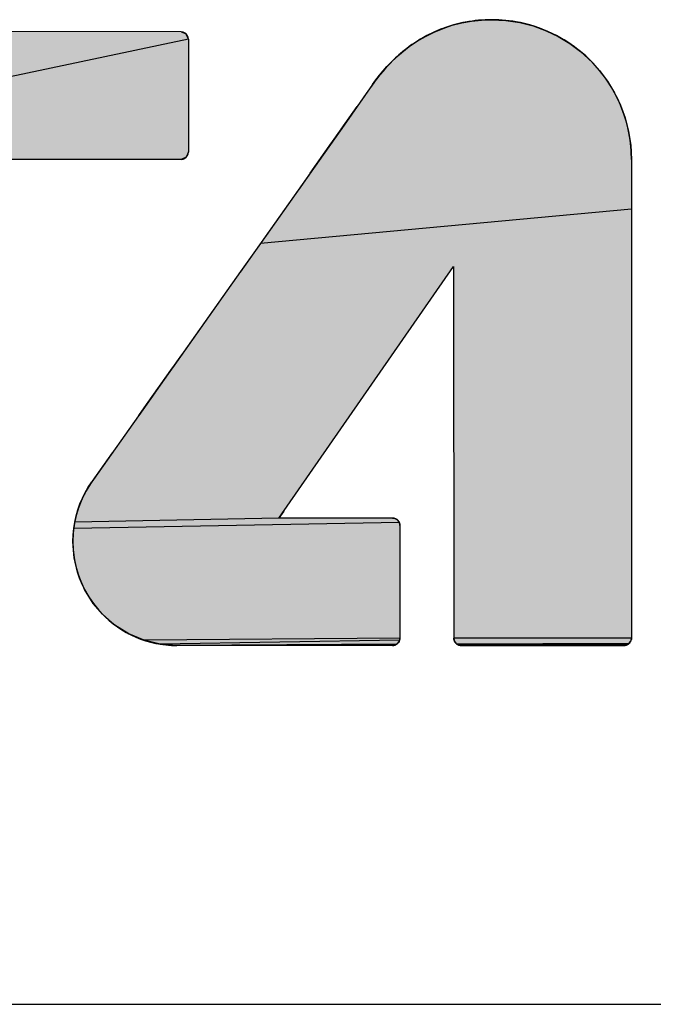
# Model space of a CAD drawing. Extents: x 0 to 841, y 0 to 594.
# Tile 34 of 102: x 634.59 to 639.89, y 63 to 71.23. Entities that reach past the tile are written whole.
import ezdxf

# ---------------------------------------------------------------- set-up
doc = ezdxf.new("R2010")
doc.units = 0
doc.header["$LTSCALE"] = 46.255
doc.header["$MEASUREMENT"] = 0
doc.layers.get('0').update_dxf_attribs({"linetype": 'CONTINUOUS'})

msp = doc.modelspace()

# ---------------------------------------------------------------- linework, layer by layer
at = {"color": 4, "linetype": 'Continuous'}
for p, q in [((638.20864, 71.18452), (638.28813, 71.20482)), ((638.28813, 71.20482), (638.3697, 71.21957)), ((638.3697, 71.21957), (638.45315, 71.22858)), ((638.45315, 71.22858), (638.53827, 71.23163)), ((638.53827, 71.23163), (638.65768, 71.2256)), ((638.65768, 71.2256), (638.77365, 71.2079)), ((638.77365, 71.2079), (638.88559, 71.17911)), ((635.94196, 71.12956), (635.98054, 71.11612)), ((637.98479, 71.09248), (638.05677, 71.12814)), ((638.05677, 71.12814), (638.13145, 71.15889)), ((638.13145, 71.15889), (638.20864, 71.18452)), ((638.88559, 71.17911), (638.9929, 71.13983)), ((638.9929, 71.13983), (639.09501, 71.09064)), ((636.00385, 71.06781), (631.48865, 70.12069)), ((635.98054, 71.11612), (636.00385, 71.06781)), ((636.00385, 71.06781), (636.00385, 70.12582)), ((637.84981, 71.00725), (637.91574, 71.05211)), ((637.91574, 71.05211), (637.98479, 71.09248)), ((639.09501, 71.09064), (639.19133, 71.03213)), ((637.76367, 70.93817), (637.78723, 70.95811)), ((637.78723, 70.95811), (637.84981, 71.00725)), ((639.19133, 71.03213), (639.28126, 70.96489)), ((639.28126, 70.96489), (639.36422, 70.88949)), ((637.68859, 70.86669), (637.71409, 70.89226)), ((637.71409, 70.89226), (637.73921, 70.91616)), ((637.73921, 70.91616), (637.76367, 70.93817)), ((639.36422, 70.88949), (639.43962, 70.80654)), ((637.59998, 70.76682), (637.63111, 70.80403)), ((637.63111, 70.80403), (637.66295, 70.83963)), ((637.66295, 70.83963), (637.68859, 70.86669)), ((639.43962, 70.80654), (639.50687, 70.71661)), ((637.54186, 70.68914), (637.57006, 70.7284)), ((637.57006, 70.7284), (637.59998, 70.76682)), ((639.50687, 70.71661), (639.56539, 70.6203)), ((637.49043, 70.61524), (637.41438, 70.50667)), ((639.56539, 70.6203), (639.61459, 70.51819)), ((637.27977, 70.31517), (637.41438, 70.50667)), ((639.61459, 70.51819), (639.65388, 70.41086)), ((639.65388, 70.41086), (639.68267, 70.29891)), ((637.11362, 70.07931), (637.31666, 70.36759)), ((639.68267, 70.29891), (639.70038, 70.18293)), ((637.0209, 69.94784), (637.2002, 70.20217)), ((639.70038, 70.18293), (639.70641, 70.06349)), ((635.94196, 70.06393), (634.47874, 70.06349)), ((635.98596, 70.08197), (635.94196, 70.06393)), ((636.00385, 70.12582), (635.98596, 70.08197)), ((639.70641, 70.06349), (639.70641, 66.06204)), ((637.06797, 70.01458), (636.9229, 69.80899)), ((639.70641, 69.64734), (636.60602, 69.36046)), ((636.27312, 68.88992), (635.87093, 68.32144)), ((635.84559, 68.28564), (635.94813, 68.43053)), ((635.6544, 68.01556), (635.87093, 68.32144)), ((635.72369, 68.11343), (635.58866, 67.92272)), ((635.5886, 67.92263), (635.6544, 68.01556)), ((635.36691, 67.60964), (635.1992, 67.37309)), ((635.16668, 67.32417), (635.19517, 67.36745)), ((635.11749, 67.23244), (635.14075, 67.27913)), ((635.14075, 67.27913), (635.16668, 67.32417)), ((635.07938, 67.13456), (635.097, 67.18421)), ((635.097, 67.18421), (635.11749, 67.23244)), ((635.06474, 67.08358), (635.07938, 67.13456)), ((636.79991, 67.1239), (636.759, 67.06504)), ((635.04478, 66.97811), (635.05317, 67.0314)), ((637.76557, 67.02871), (635.04478, 66.97811)), ((635.05317, 67.0314), (635.06474, 67.08358)), ((636.759, 67.06504), (635.05317, 67.0314)), ((637.70906, 67.06504), (637.71649, 67.0646)), ((637.71649, 67.0646), (637.72372, 67.0633)), ((637.72372, 67.0633), (637.73069, 67.06118)), ((637.73069, 67.06118), (637.73735, 67.05826)), ((637.73735, 67.05826), (637.74364, 67.05458)), ((637.74364, 67.05458), (637.74953, 67.05018)), ((637.74953, 67.05018), (637.7532, 67.04685)), ((637.75428, 67.04572), (637.7532, 67.04685)), ((637.7532, 67.04685), (637.75623, 67.04353)), ((637.75623, 67.04353), (637.75898, 67.04004)), ((637.75898, 67.04004), (637.76145, 67.0364)), ((637.76145, 67.0364), (637.76365, 67.03262)), ((637.76365, 67.03262), (637.76557, 67.02871)), ((637.76557, 67.02871), (637.7672, 67.02468)), ((637.7672, 67.02468), (637.76854, 67.02054)), ((637.76854, 67.02054), (637.76959, 67.01631)), ((637.76959, 67.01631), (637.77034, 67.01199)), ((637.77034, 67.01199), (637.77079, 67.0076)), ((637.77079, 67.0076), (637.77095, 67.00315)), ((635.03795, 66.86866), (635.03968, 66.92383)), ((635.03968, 66.92383), (635.04478, 66.97811)), ((637.77095, 67.00315), (637.77095, 66.06204)), ((635.0489, 66.73027), (635.03795, 66.86866)), ((635.08146, 66.59633), (635.0489, 66.73027)), ((635.135, 66.46912), (635.08146, 66.59633)), ((635.20852, 66.35141), (635.135, 66.46912)), ((635.28422, 66.26247), (635.20852, 66.35141)), ((635.38926, 66.17058), (635.28422, 66.26247)), ((635.50687, 66.09705), (635.38926, 66.17058)), ((635.63396, 66.0435), (635.50687, 66.09705)), ((637.77095, 66.06204), (635.63396, 66.0435)), ((635.76776, 66.01095), (635.63396, 66.0435)), ((637.76804, 66.04293), (635.76776, 66.01095)), ((637.7532, 66.01833), (637.74987, 66.01526)), ((637.7595, 66.02581), (637.7532, 66.01833)), ((637.76445, 66.03406), (637.7595, 66.02581)), ((637.76804, 66.04293), (637.76445, 66.03406)), ((637.77021, 66.05231), (637.76804, 66.04293)), ((637.77095, 66.06204), (637.77021, 66.05231)), ((639.70641, 66.06204), (638.2209, 66.06204)), ((638.22106, 66.05761), (638.2209, 66.06204)), ((638.2209, 66.06204), (638.22092, 66.06053)), ((638.22154, 66.05323), (638.22106, 66.05761)), ((638.22234, 66.04891), (638.22154, 66.05323)), ((638.22344, 66.04467), (638.22234, 66.04891)), ((638.22484, 66.0405), (638.22344, 66.04467)), ((638.22653, 66.03645), (638.22484, 66.0405)), ((638.2285, 66.0325), (638.22653, 66.03645)), ((638.23075, 66.02869), (638.2285, 66.0325)), ((638.23327, 66.02502), (638.23075, 66.02869)), ((638.23605, 66.02152), (638.23327, 66.02502)), ((638.23908, 66.01819), (638.23605, 66.02152)), ((638.23799, 66.01933), (638.23908, 66.01819)), ((638.24659, 66.01185), (638.23908, 66.01819)), ((639.68822, 66.01833), (639.68493, 66.01526)), ((639.68711, 66.01724), (639.68822, 66.01833)), ((639.68822, 66.01833), (639.69462, 66.02581)), ((639.69969, 66.03406), (639.69462, 66.02581)), ((639.70564, 66.05231), (639.70339, 66.04293)), ((639.70641, 66.06204), (639.70564, 66.05231)), ((635.90603, 66), (635.76776, 66.01095)), ((637.74271, 66.00991), (635.90603, 66)), ((637.70906, 66), (635.90603, 66)), ((637.71359, 66.00016), (637.70906, 66)), ((637.71804, 66.00065), (637.71359, 66.00016)), ((637.72242, 66.00144), (637.71804, 66.00065)), ((637.72671, 66.00255), (637.72242, 66.00144)), ((637.73089, 66.00395), (637.72671, 66.00255)), ((637.73496, 66.00565), (637.73089, 66.00395)), ((637.73891, 66.00764), (637.73496, 66.00565)), ((637.74271, 66.00991), (637.73891, 66.00764)), ((637.74637, 66.01245), (637.74271, 66.00991)), ((637.74987, 66.01526), (637.74637, 66.01245)), ((639.68493, 66.01526), (638.24659, 66.01185)), ((638.25491, 66.00678), (638.24659, 66.01185)), ((639.6778, 66.00991), (638.25491, 66.00678)), ((638.26388, 66.00306), (638.25491, 66.00678)), ((639.67006, 66.00565), (638.26388, 66.00306)), ((638.27332, 66.00078), (638.26388, 66.00306)), ((639.66181, 66.00255), (638.27332, 66.00078)), ((638.28308, 66), (638.27332, 66.00078)), ((639.65316, 66.00065), (638.28308, 66)), ((639.64872, 66.00016), (639.64423, 66)), ((639.64423, 66), (639.64577, 66.00002)), ((639.65316, 66.00065), (639.64872, 66.00016)), ((639.65753, 66.00144), (639.65316, 66.00065)), ((639.66181, 66.00255), (639.65753, 66.00144)), ((639.66599, 66.00395), (639.66181, 66.00255)), ((639.67006, 66.00565), (639.66599, 66.00395)), ((639.674, 66.00764), (639.67006, 66.00565)), ((639.6778, 66.00991), (639.674, 66.00764)), ((639.68145, 66.01245), (639.6778, 66.00991)), ((639.68493, 66.01526), (639.68145, 66.01245))]:
    msp.add_line(p, q, dxfattribs=at)
at = {"color": 3, "linetype": 'Continuous'}
for q in [(709, 63), (826, 63)]:
    msp.add_line((601, 63), q, dxfattribs=at)
at = {"color": 4, "linetype": 'Continuous'}
for points in [[(638.53827, 71.23163), (638.51069, 71.23131), (638.4832, 71.23036), (638.4558, 71.22877), (638.4285, 71.22655), (638.4013, 71.2237), (638.37422, 71.22022), (638.34726, 71.21611), (638.32043, 71.21138), (638.29375, 71.20603), (638.26721, 71.20005), (638.24083, 71.19346), (638.21463, 71.18626), (638.1886, 71.17844), (638.16277, 71.17001), (638.13714, 71.16098), (638.11173, 71.15135), (638.08654, 71.14113), (638.06159, 71.13031), (638.03689, 71.1189), (638.01245, 71.10692), (637.98829, 71.09436), (637.96442, 71.08122), (637.94085, 71.06753), (637.91759, 71.05328), (637.89466, 71.03848), (637.87207, 71.02314), (637.84984, 71.00727), (637.82797, 70.99088), (637.80648, 70.97397), (637.78723, 70.95811)], [(638.53827, 71.23163), (638.45706, 71.22886), (638.37672, 71.22056), (638.29744, 71.20681), (638.21947, 71.18764), (638.14304, 71.16312), (638.06846, 71.13336), (637.99601, 71.09845), (637.92603, 71.05853), (637.85884, 71.01379), (637.79478, 70.96442)], [(639.70641, 70.06349), (639.70364, 70.14462), (639.69534, 70.22493), (639.68158, 70.30419), (639.6624, 70.38217), (639.63787, 70.45863), (639.60809, 70.53326), (639.57315, 70.60578), (639.5332, 70.67585), (639.48841, 70.74314), (639.43899, 70.80729), (639.38519, 70.86798), (639.34278, 70.91039), (639.28208, 70.9642), (639.21792, 71.01362), (639.15063, 71.05841), (639.08056, 71.09836), (639.00804, 71.1333), (638.9334, 71.16309), (638.85694, 71.18762), (638.77896, 71.2068), (638.6997, 71.22056), (638.6194, 71.22886), (638.53827, 71.23163)], [(636.00385, 71.06781), (636.00124, 71.08562), (635.9936, 71.10189), (635.98138, 71.11544), (635.97615, 71.1193), (635.95982, 71.12695), (635.94196, 71.12956), (631.55054, 71.13484), (631.5327, 71.13217), (631.52106, 71.12732), (631.50669, 71.11665), (631.49612, 71.1022), (631.49127, 71.09039), (631.48865, 71.0728), (631.48865, 70.12069), (631.49127, 70.10317), (631.49585, 70.09193), (631.50669, 70.07684), (631.52143, 70.06598), (631.53309, 70.06114), (631.55054, 70.0585)], [(637.78723, 70.95811), (637.73068, 70.90818), (637.70542, 70.88371), (637.64453, 70.81931), (637.58905, 70.75312), (637.54186, 70.68914), (637.3049, 70.35087), (636.43616, 69.12028)], [(637.79478, 70.96442), (637.77478, 70.94774), (637.76183, 70.93656), (637.74845, 70.92462), (637.7347, 70.91196), (637.72068, 70.89865), (637.70776, 70.88603), (637.6935, 70.87172), (637.67928, 70.85702), (637.66515, 70.842), (637.6512, 70.82676), (637.63748, 70.81134), (637.62407, 70.79584), (637.61101, 70.7803), (637.59833, 70.76478), (637.58609, 70.74934), (637.5743, 70.73402), (637.56298, 70.71885), (637.55217, 70.70388), (637.49043, 70.61524)], [(635.94196, 70.06393), (635.95984, 70.06657), (635.97103, 70.07114), (635.98596, 70.08197)], [(635.98596, 70.08197), (635.99654, 70.09644), (636.00119, 70.10782), (636.00385, 70.12582)], [(637.0209, 69.94784), (636.76793, 69.58956), (636.60602, 69.36046), (636.4401, 69.12586)], [(637.70906, 67.06504), (636.759, 67.06504), (638.22031, 69.16711)], [(638.22031, 69.16711), (638.2209, 66.06204), (638.22362, 66.04408), (638.2317, 66.02724), (638.23908, 66.01819), (638.2541, 66.0072), (638.26497, 66.00272), (638.28308, 66), (639.64423, 66), (639.6624, 66.00273), (639.67325, 66.00723), (639.68822, 66.01833), (639.69928, 66.03325), (639.70367, 66.04382), (639.70641, 66.06204)], [(636.4401, 69.12586), (635.20978, 67.38798), (635.19517, 67.36745), (635.17036, 67.33009), (635.1358, 67.26977), (635.10624, 67.20698), (635.08184, 67.1421), (635.06273, 67.07551), (635.049, 67.00755), (635.04072, 66.93851), (635.03795, 66.86866), (635.04072, 66.79875), (635.04899, 66.72972), (635.06271, 66.66179), (635.08181, 66.59526), (635.10619, 66.53045), (635.13574, 66.46769), (635.17031, 66.40736), (635.20968, 66.34985), (635.25362, 66.29556), (635.2828, 66.26394), (635.33345, 66.2157), (635.3877, 66.17174), (635.44516, 66.13236), (635.50543, 66.09779), (635.56813, 66.06824), (635.63289, 66.04386), (635.69935, 66.02476), (635.76721, 66.01104), (635.83618, 66.00277), (635.90603, 66)], [(635.19517, 67.36745), (635.18537, 67.3532), (635.17492, 67.33728), (635.16482, 67.32115), (635.15508, 67.3048), (635.14571, 67.28824), (635.1367, 67.27149), (635.12806, 67.25454), (635.11981, 67.23742), (635.11193, 67.22013), (635.10443, 67.20267), (635.09733, 67.18505), (635.09061, 67.16729), (635.08429, 67.14939), (635.07836, 67.13135), (635.07283, 67.11319), (635.0677, 67.0949), (635.06297, 67.07651), (635.05865, 67.05801), (635.05473, 67.03942), (635.05122, 67.02073), (635.04812, 67.00196), (635.04543, 66.98311), (635.04315, 66.96419), (635.04128, 66.94519), (635.03982, 66.92614), (635.03878, 66.90703), (635.03816, 66.88787), (635.03795, 66.86866)], [(637.73833, 67.05775), (637.73374, 67.05996), (637.729, 67.06177), (637.72415, 67.0632), (637.71919, 67.06422), (637.71416, 67.06483), (637.70906, 67.06504)], [(637.77095, 67.00315), (637.76998, 67.01425), (637.7641, 67.03176), (637.7532, 67.04685), (637.74405, 67.05431), (637.7273, 67.06232), (637.70906, 67.06504)], [(637.7532, 67.04685), (637.75104, 67.04887), (637.747, 67.0522), (637.74276, 67.05516)], [(637.75732, 67.0422), (637.75634, 67.04339), (637.75533, 67.04457)], [(637.76758, 67.02358), (637.76707, 67.02501), (637.76653, 67.02643), (637.76595, 67.02784), (637.76533, 67.02923), (637.76468, 67.0306), (637.764, 67.03196), (637.76328, 67.0333), (637.76253, 67.03463), (637.76175, 67.03593), (637.76093, 67.03722), (637.76008, 67.0385), (637.75919, 67.03975), (637.75827, 67.04098)], [(637.7689, 67.0192), (637.7685, 67.02068), (637.76806, 67.02213)], [(637.7699, 67.01472), (637.7696, 67.01623), (637.76927, 67.01772)], [(637.77095, 67.00315), (637.77094, 67.00391), (637.77091, 67.00548), (637.77083, 67.00704), (637.77072, 67.0086), (637.77057, 67.01014), (637.77038, 67.01168), (637.77016, 67.0132)], [(635.03795, 66.86866), (635.03906, 66.82425), (635.0424, 66.78015), (635.04794, 66.73643), (635.05568, 66.69314), (635.06558, 66.65036), (635.07765, 66.60816), (635.09185, 66.56663), (635.10815, 66.52585), (635.12653, 66.48591), (635.14693, 66.4469), (635.16932, 66.40893), (635.19364, 66.3721), (635.21983, 66.3365), (635.24782, 66.30224), (635.27754, 66.26941), (635.30731, 66.23963), (635.34011, 66.2099), (635.37435, 66.1819), (635.40992, 66.1557), (635.44673, 66.13138), (635.48467, 66.10898), (635.52364, 66.08858), (635.56354, 66.0702), (635.60428, 66.0539), (635.64577, 66.0397), (635.68793, 66.02763), (635.73067, 66.01772), (635.77391, 66.00999), (635.8176, 66.00445), (635.86165, 66.00111), (635.90603, 66)], [(637.70906, 66), (637.7273, 66.00273), (637.74399, 66.01075), (637.7532, 66.01833), (637.76398, 66.03312), (637.76992, 66.05055), (637.77095, 66.06204)], [(637.74892, 66.01446), (637.75013, 66.01549), (637.75132, 66.01654), (637.75248, 66.01763), (637.7532, 66.01833)], [(637.7532, 66.01833), (637.7578, 66.02354), (637.76175, 66.0292), (637.76504, 66.03527), (637.76763, 66.04169), (637.76949, 66.04842), (637.77061, 66.05538), (637.77095, 66.06204)], [(638.22097, 66.05902), (638.22107, 66.05751), (638.2212, 66.056)], [(638.22137, 66.05449), (638.22158, 66.05299), (638.22183, 66.05149), (638.22211, 66.04999), (638.22243, 66.0485), (638.22279, 66.04701), (638.22319, 66.04554), (638.22362, 66.04407), (638.22409, 66.0426), (638.2246, 66.04115), (638.22514, 66.03971), (638.22572, 66.03828), (638.22634, 66.03686), (638.22699, 66.03545), (638.22768, 66.03406), (638.2284, 66.03268), (638.22916, 66.03132)], [(638.22995, 66.02997), (638.23035, 66.02932), (638.2312, 66.028), (638.23207, 66.0267), (638.23298, 66.02542), (638.23392, 66.02416), (638.23489, 66.02292), (638.23589, 66.0217), (638.23693, 66.0205)], [(638.23908, 66.01819), (638.24543, 66.0127), (638.25246, 66.00809), (638.2588, 66.00497), (638.26671, 66.00222), (638.27484, 66.00055), (638.28308, 66)], [(639.70339, 66.04294), (639.70564, 66.05231), (639.70641, 66.06204)], [(637.70906, 66), (637.71061, 66.00002), (637.71216, 66.00008), (637.71371, 66.00017), (637.71524, 66.0003)], [(637.71678, 66.00047), (637.7183, 66.00068), (637.71982, 66.00093), (637.72132, 66.00121), (637.72282, 66.00153), (637.72431, 66.00189), (637.72579, 66.00228), (637.72726, 66.00271), (637.72872, 66.00318), (637.73017, 66.00369), (637.73161, 66.00423), (637.73303, 66.0048), (637.73444, 66.00542), (637.73584, 66.00606), (637.73722, 66.00675), (637.73859, 66.00747), (637.73994, 66.00822)], [(637.74128, 66.00901), (637.7426, 66.00983), (637.7439, 66.01069)], [(637.74518, 66.01158), (637.74645, 66.01251), (637.7477, 66.01347)], [(639.6473, 66.00008), (639.64884, 66.00017), (639.65037, 66.0003)], [(639.65189, 66.00047), (639.65341, 66.00068), (639.65492, 66.00093), (639.65643, 66.00121), (639.65793, 66.00153), (639.65942, 66.00189), (639.6609, 66.00228), (639.66237, 66.00272), (639.66382, 66.00318), (639.66527, 66.00369), (639.66671, 66.00423), (639.66813, 66.0048), (639.66954, 66.00542), (639.67093, 66.00606), (639.67231, 66.00674), (639.67367, 66.00746), (639.67469, 66.00803), (639.67602, 66.0088), (639.67734, 66.00961), (639.67863, 66.01045), (639.67991, 66.01133), (639.68116, 66.01224), (639.6824, 66.01318), (639.68361, 66.01415), (639.6848, 66.01515), (639.68596, 66.01618)]]:
    msp.add_lwpolyline(points, dxfattribs=at)
msp.add_arc((638.53818, 70.06341), 1.16823, 0.004126, 89.995874, dxfattribs=at)
for points in [[(638.28813, 71.20482), (638.77365, 71.2079), (638.20864, 71.18452)], [(638.77365, 71.2079), (638.88559, 71.17911), (638.20864, 71.18452)], [(638.28813, 71.20482), (638.3697, 71.21957), (638.77365, 71.2079)], [(638.3697, 71.21957), (638.45315, 71.22858), (638.65768, 71.2256)], [(638.65768, 71.2256), (638.77365, 71.2079), (638.3697, 71.21957)], [(638.53827, 71.23163), (638.65768, 71.2256), (638.45315, 71.22858)], [(631.50669, 71.11665), (631.55054, 71.13484), (635.94196, 71.12956)], [(635.94196, 71.12956), (635.98054, 71.11612), (631.50669, 71.11665)], [(638.05677, 71.12814), (638.9929, 71.13983), (637.98479, 71.09248)], [(638.9929, 71.13983), (639.09501, 71.09064), (637.98479, 71.09248)], [(638.05677, 71.12814), (638.13145, 71.15889), (638.9929, 71.13983)], [(638.13145, 71.15889), (638.20864, 71.18452), (638.88559, 71.17911)], [(638.88559, 71.17911), (638.9929, 71.13983), (638.13145, 71.15889)], [(631.48865, 71.0728), (631.50669, 71.11665), (635.98054, 71.11612)], [(635.98054, 71.11612), (636.00385, 71.06781), (631.48865, 71.0728)], [(631.48865, 70.12069), (631.48865, 71.0728), (636.00385, 71.06781)], [(631.48865, 70.12069), (636.00385, 71.06781), (636.00385, 70.12582)], [(637.84981, 71.00725), (637.91574, 71.05211), (639.19133, 71.03213)], [(637.91574, 71.05211), (637.98479, 71.09248), (639.09501, 71.09064)], [(639.09501, 71.09064), (639.19133, 71.03213), (637.91574, 71.05211)], [(637.73921, 70.91616), (639.28126, 70.96489), (637.71409, 70.89226)], [(639.28126, 70.96489), (639.36422, 70.88949), (637.71409, 70.89226)], [(637.76367, 70.93817), (639.28126, 70.96489), (637.73921, 70.91616)], [(637.78723, 70.95811), (639.28126, 70.96489), (637.76367, 70.93817)], [(637.78723, 70.95811), (637.84981, 71.00725), (639.28126, 70.96489)], [(639.19133, 71.03213), (639.28126, 70.96489), (637.84981, 71.00725)], [(637.68859, 70.86669), (639.36422, 70.88949), (637.66295, 70.83963)], [(639.36422, 70.88949), (639.43962, 70.80654), (637.66295, 70.83963)], [(637.68859, 70.86669), (637.71409, 70.89226), (639.36422, 70.88949)], [(637.59998, 70.76682), (639.43962, 70.80654), (637.57006, 70.7284)], [(639.43962, 70.80654), (639.50687, 70.71661), (637.57006, 70.7284)], [(637.63111, 70.80403), (639.43962, 70.80654), (637.59998, 70.76682)], [(637.63111, 70.80403), (637.66295, 70.83963), (639.43962, 70.80654)], [(637.54186, 70.68914), (639.50687, 70.71661), (637.51941, 70.65678)], [(639.50687, 70.71661), (639.56539, 70.6203), (637.51941, 70.65678)], [(637.54186, 70.68914), (637.57006, 70.7284), (639.50687, 70.71661)], [(637.49043, 70.61524), (637.51941, 70.65678), (639.56539, 70.6203)], [(637.41438, 70.50667), (637.4553, 70.56503), (639.61459, 70.51819)], [(637.49043, 70.61524), (639.56539, 70.6203), (637.4553, 70.56503)], [(639.56539, 70.6203), (639.61459, 70.51819), (637.4553, 70.56503)], [(637.41438, 70.50667), (639.61459, 70.51819), (637.35146, 70.41708)], [(639.61459, 70.51819), (639.65388, 70.41086), (637.35146, 70.41708)], [(637.27977, 70.31517), (637.35146, 70.41708), (639.65388, 70.41086)], [(639.65388, 70.41086), (639.68267, 70.29891), (637.27977, 70.31517)], [(637.2002, 70.20217), (637.27977, 70.31517), (639.68267, 70.29891)], [(639.68267, 70.29891), (639.70038, 70.18293), (637.2002, 70.20217)], [(637.11362, 70.07931), (637.2002, 70.20217), (639.70038, 70.18293)], [(639.70038, 70.18293), (639.70641, 70.06349), (637.11362, 70.07931)], [(636.00385, 70.12582), (635.98596, 70.08197), (631.48865, 70.12069)], [(631.50669, 70.07684), (631.48865, 70.12069), (635.98596, 70.08197)], [(635.98596, 70.08197), (635.94196, 70.06393), (631.50669, 70.07684)], [(635.94196, 70.06393), (634.47874, 70.06349), (631.50669, 70.07684)], [(637.0209, 69.94784), (639.70641, 70.06349), (636.9229, 69.80899)], [(639.70641, 70.06349), (639.70641, 69.64734), (636.9229, 69.80899)], [(637.0209, 69.94784), (637.11362, 70.07931), (639.70641, 70.06349)], [(636.76793, 69.58956), (636.9229, 69.80899), (639.70641, 69.64734)], [(639.70641, 69.64734), (636.60602, 69.36046), (636.76793, 69.58956)], [(636.60602, 69.36046), (639.70641, 69.64734), (638.22031, 69.16711)], [(638.22031, 69.16711), (639.70641, 69.64734), (638.22033, 69.08017)], [(638.22033, 69.08017), (639.70641, 69.64734), (638.2204, 68.68194)], [(639.70641, 69.64734), (639.70641, 68.65498), (638.2204, 68.68194)], [(636.4401, 69.12586), (636.60602, 69.36046), (638.22031, 69.16711)], [(638.22031, 69.16711), (638.13154, 69.03941), (636.4401, 69.12586)], [(636.27312, 68.88992), (636.4401, 69.12586), (638.13154, 69.03941)], [(638.13154, 69.03941), (637.90467, 68.71306), (636.27312, 68.88992)], [(636.10818, 68.65674), (636.27312, 68.88992), (637.90467, 68.71306)], [(635.94813, 68.43053), (637.90467, 68.71306), (635.84559, 68.28564)], [(637.90467, 68.71306), (637.59889, 68.2732), (635.84559, 68.28564)], [(636.10818, 68.65674), (637.90467, 68.71306), (635.94813, 68.43053)], [(638.22052, 68.07412), (638.2204, 68.68194), (639.70641, 68.65498)], [(639.70641, 68.65498), (639.70641, 67.47055), (638.22052, 68.07412)], [(635.74739, 68.14691), (635.84559, 68.28564), (637.59889, 68.2732)], [(637.59889, 68.2732), (637.48965, 68.11607), (635.74739, 68.14691)], [(635.5886, 67.92263), (637.48965, 68.11607), (635.52658, 67.83506)], [(637.48965, 68.11607), (637.27338, 67.80497), (635.52658, 67.83506)], [(635.6544, 68.01556), (637.48965, 68.11607), (635.5886, 67.92263)], [(635.6544, 68.01556), (635.74739, 68.14691), (637.48965, 68.11607)], [(638.22065, 67.38247), (638.22052, 68.07412), (639.70641, 67.47055)], [(635.46872, 67.75336), (635.52658, 67.83506), (637.27338, 67.80497)], [(635.36691, 67.60964), (637.27338, 67.80497), (635.32369, 67.54865)], [(637.27338, 67.80497), (637.07464, 67.51909), (635.32369, 67.54865)], [(635.41537, 67.67804), (637.27338, 67.80497), (635.36691, 67.60964)], [(635.46872, 67.75336), (637.27338, 67.80497), (635.41537, 67.67804)], [(635.19517, 67.36745), (637.07464, 67.51909), (635.16668, 67.32417)], [(637.07464, 67.51909), (636.91097, 67.28365), (635.16668, 67.32417)], [(635.19919, 67.37308), (637.07464, 67.51909), (635.19517, 67.36745)], [(635.21066, 67.38922), (637.07464, 67.51909), (635.19919, 67.37308)], [(635.22921, 67.41537), (637.07464, 67.51909), (635.21066, 67.38922)], [(635.25448, 67.451), (637.07464, 67.51909), (635.22921, 67.41537)], [(635.28609, 67.4956), (637.07464, 67.51909), (635.25448, 67.451)], [(635.28609, 67.4956), (635.32369, 67.54865), (637.07464, 67.51909)], [(638.22065, 67.38247), (639.70641, 67.47055), (638.22077, 66.73273)], [(639.70641, 67.47055), (639.70641, 66.47819), (638.22077, 66.73273)], [(635.097, 67.18421), (636.91097, 67.28365), (635.07938, 67.13456)], [(636.91097, 67.28365), (636.79991, 67.1239), (635.07938, 67.13456)], [(635.11749, 67.23244), (636.91097, 67.28365), (635.097, 67.18421)], [(635.14075, 67.27913), (636.91097, 67.28365), (635.11749, 67.23244)], [(635.14075, 67.27913), (635.16668, 67.32417), (636.91097, 67.28365)], [(635.06474, 67.08358), (635.07938, 67.13456), (636.79991, 67.1239)], [(636.79991, 67.1239), (636.759, 67.06504), (635.06474, 67.08358)], [(635.04478, 66.97811), (635.05317, 67.0314), (637.76557, 67.02871)], [(635.04478, 66.97811), (637.76557, 67.02871), (637.7672, 67.02468)], [(637.76854, 67.02054), (635.04478, 66.97811), (637.7672, 67.02468)], [(637.76959, 67.01631), (635.04478, 66.97811), (637.76854, 67.02054)], [(637.77034, 67.01199), (635.04478, 66.97811), (637.76959, 67.01631)], [(637.77079, 67.0076), (635.04478, 66.97811), (637.77034, 67.01199)], [(637.77095, 67.00315), (635.04478, 66.97811), (637.77079, 67.0076)], [(635.05317, 67.0314), (635.06474, 67.08358), (636.759, 67.06504)], [(637.71649, 67.0646), (635.05317, 67.0314), (637.70906, 67.06504)], [(637.70906, 67.06504), (635.05317, 67.0314), (637.70217, 67.06504)], [(637.70217, 67.06504), (635.05317, 67.0314), (637.61025, 67.06504)], [(637.61025, 67.06504), (635.05317, 67.0314), (637.44138, 67.06504)], [(637.44138, 67.06504), (635.05317, 67.0314), (637.23403, 67.06504)], [(637.23403, 67.06504), (635.05317, 67.0314), (637.09342, 67.06504)], [(637.09342, 67.06504), (635.05317, 67.0314), (636.96421, 67.06504)], [(636.96421, 67.06504), (635.05317, 67.0314), (636.8578, 67.06504)], [(636.8578, 67.06504), (635.05317, 67.0314), (636.7856, 67.06504)], [(635.05317, 67.0314), (636.759, 67.06504), (636.7856, 67.06504)], [(637.72372, 67.0633), (635.05317, 67.0314), (637.71649, 67.0646)], [(637.73069, 67.06118), (635.05317, 67.0314), (637.72372, 67.0633)], [(637.73735, 67.05826), (635.05317, 67.0314), (637.73069, 67.06118)], [(637.74364, 67.05458), (635.05317, 67.0314), (637.73735, 67.05826)], [(637.74953, 67.05018), (635.05317, 67.0314), (637.74364, 67.05458)], [(637.7532, 67.04685), (635.05317, 67.0314), (637.74953, 67.05018)], [(637.75623, 67.04353), (635.05317, 67.0314), (637.7532, 67.04685)], [(637.75898, 67.04004), (635.05317, 67.0314), (637.75623, 67.04353)], [(637.76145, 67.0364), (635.05317, 67.0314), (637.75898, 67.04004)], [(637.76365, 67.03262), (635.05317, 67.0314), (637.76145, 67.0364)], [(637.76365, 67.03262), (637.76557, 67.02871), (635.05317, 67.0314)], [(635.03795, 66.86866), (635.03968, 66.92383), (637.77095, 66.90527)], [(635.04478, 66.97811), (637.77095, 67.00315), (635.03968, 66.92383)], [(637.77095, 67.00315), (637.77095, 66.90527), (635.03968, 66.92383)], [(635.03795, 66.86866), (637.77095, 66.90527), (635.0489, 66.73027)], [(637.77095, 66.90527), (637.77095, 66.67188), (635.0489, 66.73027)], [(635.08146, 66.59633), (635.0489, 66.73027), (637.77095, 66.67188)], [(638.22086, 66.25067), (638.22077, 66.73273), (639.70641, 66.47819)], [(635.08146, 66.59633), (637.77095, 66.67188), (635.135, 66.46912)], [(637.77095, 66.67188), (637.77095, 66.39331), (635.135, 66.46912)], [(635.20852, 66.35141), (635.135, 66.46912), (637.77095, 66.39331)], [(638.22086, 66.25067), (639.70641, 66.47819), (638.2209, 66.06204)], [(639.70641, 66.47819), (639.70641, 66.06204), (638.2209, 66.06204)], [(635.20852, 66.35141), (637.77095, 66.39331), (635.28422, 66.26247)], [(635.28422, 66.26247), (637.77095, 66.39331), (635.38926, 66.17058)], [(637.77095, 66.39331), (637.77095, 66.15991), (635.38926, 66.17058)], [(635.50687, 66.09705), (635.38926, 66.17058), (637.77095, 66.15991)], [(637.77095, 66.15991), (637.77095, 66.06204), (635.50687, 66.09705)], [(635.63396, 66.0435), (635.50687, 66.09705), (637.77095, 66.06204)], [(635.63396, 66.0435), (637.77095, 66.06204), (637.77021, 66.05231)], [(637.77021, 66.05231), (637.76804, 66.04293), (635.63396, 66.0435)], [(635.76776, 66.01095), (635.63396, 66.0435), (637.76804, 66.04293)], [(635.76776, 66.01095), (637.76804, 66.04293), (637.76445, 66.03406)], [(637.7595, 66.02581), (635.76776, 66.01095), (637.76445, 66.03406)], [(637.7532, 66.01833), (635.76776, 66.01095), (637.7595, 66.02581)], [(637.74987, 66.01526), (635.76776, 66.01095), (637.7532, 66.01833)], [(638.22106, 66.05761), (638.2209, 66.06204), (639.70641, 66.06204)], [(638.22106, 66.05761), (639.70641, 66.06204), (638.22154, 66.05323)], [(639.70641, 66.06204), (639.70564, 66.05231), (638.22154, 66.05323)], [(638.22234, 66.04891), (638.22154, 66.05323), (639.70564, 66.05231)], [(638.22234, 66.04891), (639.70564, 66.05231), (638.22344, 66.04467)], [(639.70564, 66.05231), (639.70339, 66.04293), (638.22344, 66.04467)], [(638.22484, 66.0405), (638.22344, 66.04467), (639.70339, 66.04293)], [(638.22484, 66.0405), (639.70339, 66.04293), (638.22653, 66.03645)], [(639.70339, 66.04293), (639.69969, 66.03406), (638.22653, 66.03645)], [(638.2285, 66.0325), (638.22653, 66.03645), (639.69969, 66.03406)], [(638.2285, 66.0325), (639.69969, 66.03406), (638.23075, 66.02869)], [(639.69969, 66.03406), (639.69462, 66.02581), (638.23075, 66.02869)], [(638.23327, 66.02502), (638.23075, 66.02869), (639.69462, 66.02581)], [(638.23327, 66.02502), (639.69462, 66.02581), (638.23605, 66.02152)], [(639.69462, 66.02581), (639.68822, 66.01833), (638.23605, 66.02152)], [(638.23908, 66.01819), (638.23605, 66.02152), (639.68822, 66.01833)], [(639.68822, 66.01833), (639.68493, 66.01526), (638.23908, 66.01819)], [(638.24659, 66.01185), (638.23908, 66.01819), (639.68493, 66.01526)], [(637.74637, 66.01245), (635.76776, 66.01095), (637.74987, 66.01526)], [(637.74637, 66.01245), (637.74271, 66.00991), (635.76776, 66.01095)], [(635.90603, 66), (635.76776, 66.01095), (637.74271, 66.00991)], [(635.90603, 66), (637.74271, 66.00991), (637.73891, 66.00764)], [(637.73496, 66.00565), (635.90603, 66), (637.73891, 66.00764)], [(637.73089, 66.00395), (635.90603, 66), (637.73496, 66.00565)], [(637.72671, 66.00255), (635.90603, 66), (637.73089, 66.00395)], [(637.72242, 66.00144), (635.90603, 66), (637.72671, 66.00255)], [(637.71804, 66.00065), (635.90603, 66), (637.72242, 66.00144)], [(637.71359, 66.00016), (635.90603, 66), (637.71804, 66.00065)], [(635.90603, 66), (637.71359, 66.00016), (636.09354, 66)], [(636.09354, 66), (637.71359, 66.00016), (636.54069, 66)], [(636.54069, 66), (637.71359, 66.00016), (637.07439, 66)], [(637.07439, 66), (637.71359, 66.00016), (637.52154, 66)], [(637.71359, 66.00016), (637.70906, 66), (637.52154, 66)], [(638.24659, 66.01185), (639.68493, 66.01526), (639.68145, 66.01245)], [(639.68145, 66.01245), (639.6778, 66.00991), (638.24659, 66.01185)], [(638.25491, 66.00678), (638.24659, 66.01185), (639.6778, 66.00991)], [(638.25491, 66.00678), (639.6778, 66.00991), (639.674, 66.00764)], [(639.674, 66.00764), (639.67006, 66.00565), (638.25491, 66.00678)], [(638.26388, 66.00306), (638.25491, 66.00678), (639.67006, 66.00565)], [(638.26388, 66.00306), (639.67006, 66.00565), (639.66599, 66.00395)], [(639.66599, 66.00395), (639.66181, 66.00255), (638.26388, 66.00306)], [(638.27332, 66.00078), (638.26388, 66.00306), (639.66181, 66.00255)], [(638.27332, 66.00078), (639.66181, 66.00255), (639.65753, 66.00144)], [(639.65753, 66.00144), (639.65316, 66.00065), (638.27332, 66.00078)], [(638.28308, 66), (638.27332, 66.00078), (639.65316, 66.00065)], [(638.28308, 66), (639.65316, 66.00065), (639.64872, 66.00016)], [(638.28308, 66), (639.64872, 66.00016), (638.42464, 66)], [(638.42464, 66), (639.64872, 66.00016), (638.7622, 66)], [(638.7622, 66), (639.64872, 66.00016), (639.1651, 66)], [(639.1651, 66), (639.64872, 66.00016), (639.50267, 66)], [(639.64872, 66.00016), (639.64423, 66), (639.50267, 66)]]:
    msp.add_solid(points, dxfattribs=at)

doc.saveas('drawing.dxf')
